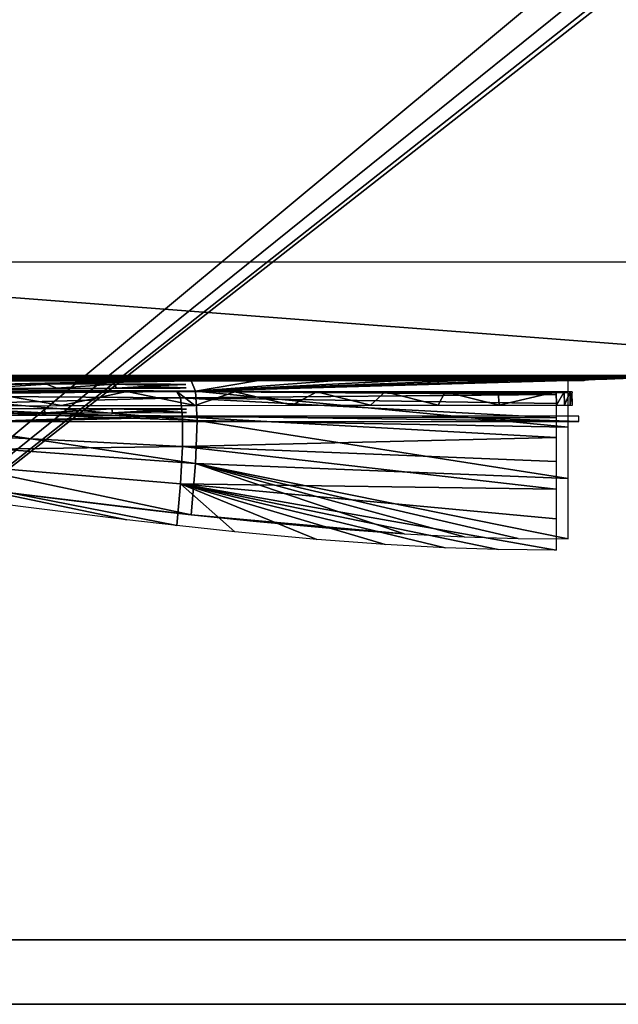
# Model space of a CAD drawing. Header units: millimetres. Extents: x -58 to 58, y -253 to 247.
# Tile 2 of 16: x -46 to -38, y -253 to -241. Entities that reach past the tile are written whole.
import ezdxf

# ---------------------------------------------------------------- set-up
doc = ezdxf.new("R2010")
doc.units = ezdxf.units.MM
doc.header["$LTSCALE"] = 69.39693
for name, color, linetype in [('1', 7, 'CONTINUOUS'), ('16', 7, 'CONTINUOUS'), ('17', 7, 'CONTINUOUS'), ('18', 7, 'CONTINUOUS'), ('19', 7, 'CONTINUOUS'), ('2', 7, 'CONTINUOUS'), ('3', 7, 'CONTINUOUS'), ('34', 7, 'CONTINUOUS'), ('36', 7, 'CONTINUOUS'), ('39', 7, 'CONTINUOUS'), ('5', 7, 'CONTINUOUS')]:
    doc.layers.add(name, color=color, linetype=linetype)

msp = doc.modelspace()

# ---------------------------------------------------------------- linework, layer by layer
at = {"layer": '1', "color": 251, "linetype": 'Continuous', "true_color": 0x4d4d4d}
for points in [[(-43.61, -176.114, 35), (-46.114, -173.61, 35), (-53.296, -252, 35), (-43.61, -176.114, 35)], [(43.61, -176.114, 35), (40.612, -177.998, 35), (-53.296, -252, 35), (43.61, -176.114, 35)], [(53.296, -252, 35), (43.61, -176.114, 35), (-53.296, -252, 35), (53.296, -252, 35)], [(-40.612, -177.998, 35), (-43.61, -176.114, 35), (-53.296, -252, 35), (-40.612, -177.998, 35)], [(40.612, -177.998, 35), (37.269, -179.168, 35), (-53.296, -252, 35), (40.612, -177.998, 35)], [(-37.269, -179.168, 35), (-40.612, -177.998, 35), (-53.296, -252, 35), (-37.269, -179.168, 35)], [(37.269, -179.168, 35), (33.75, -179.564, 35), (-53.296, -252, 35), (37.269, -179.168, 35)], [(-33.75, -179.564, 35), (-37.269, -179.168, 35), (-53.296, -252, 35), (-33.75, -179.564, 35)], [(33.75, -179.564, 35), (-33.75, -179.564, 35), (-53.296, -252, 35), (33.75, -179.564, 35)]]:
    msp.add_3dface(points, dxfattribs=at)
at = {"layer": '16', "color": 251, "linetype": 'Continuous', "true_color": 0x4d4d4d}
for points in [[(57.564, -252.8, -34.886), (-56.529, -252.8, -33.914), (-57.564, -252.8, -34.886), (57.564, -252.8, -34.886)], [(56.529, -252.8, -33.914), (-56.529, -252.8, -33.914), (57.564, -252.8, -34.886), (56.529, -252.8, -33.914)], [(-52.953, -252.8, 33.914), (52.953, -252.8, 33.914), (-53.357, -252.8, 34.886), (-52.953, -252.8, 33.914)], [(-53.357, -252.8, 34.886), (52.953, -252.8, 33.914), (53.357, -252.8, 34.886), (-53.357, -252.8, 34.886)]]:
    msp.add_3dface(points, dxfattribs=at)
at = {"layer": '17', "color": 251, "linetype": 'Continuous', "true_color": 0x4d4d4d}
for points in [[(-41.552, -252.8, -15.87), (-41.786, -252.8, -17.5), (-41.552, -252.8, -19.13), (-41.552, -252.8, -15.87)], [(-41.552, -252.8, 19.13), (-41.786, -252.8, 17.5), (-41.552, -252.8, 15.87), (-41.552, -252.8, 19.13)], [(-40.868, -252.8, -14.372), (-41.552, -252.8, -15.87), (-40.868, -252.8, -20.628), (-40.868, -252.8, -14.372)], [(-40.868, -252.8, -20.628), (-41.552, -252.8, -15.87), (-41.552, -252.8, -19.13), (-40.868, -252.8, -20.628)], [(-40.868, -252.8, 20.628), (-41.552, -252.8, 19.13), (-40.868, -252.8, 14.372), (-40.868, -252.8, 20.628)], [(-40.868, -252.8, 14.372), (-41.552, -252.8, 19.13), (-41.552, -252.8, 15.87), (-40.868, -252.8, 14.372)], [(-39.789, -252.8, -13.127), (-40.868, -252.8, -14.372), (-40.388, -252.8, -16.074), (-39.789, -252.8, -13.127)], [(-40.868, -252.8, -14.372), (-40.868, -252.8, -20.628), (-40.614, -252.8, -17.5), (-40.868, -252.8, -14.372)], [(-40.868, -252.8, -14.372), (-40.614, -252.8, -17.5), (-40.388, -252.8, -16.074), (-40.868, -252.8, -14.372)], [(-40.868, -252.8, -20.628), (-39.789, -252.8, -21.873), (-40.388, -252.8, -18.926), (-40.868, -252.8, -20.628)], [(-40.614, -252.8, -17.5), (-40.868, -252.8, -20.628), (-40.388, -252.8, -18.926), (-40.614, -252.8, -17.5)], [(-39.789, -252.8, 21.873), (-40.868, -252.8, 20.628), (-40.388, -252.8, 18.926), (-39.789, -252.8, 21.873)], [(-40.868, -252.8, 20.628), (-40.868, -252.8, 14.372), (-40.614, -252.8, 17.5), (-40.868, -252.8, 20.628)], [(-40.868, -252.8, 20.628), (-40.614, -252.8, 17.5), (-40.388, -252.8, 18.926), (-40.868, -252.8, 20.628)], [(-40.868, -252.8, 14.372), (-39.789, -252.8, 13.127), (-40.388, -252.8, 16.074), (-40.868, -252.8, 14.372)], [(-40.614, -252.8, 17.5), (-40.868, -252.8, 14.372), (-40.388, -252.8, 16.074), (-40.614, -252.8, 17.5)], [(-39.733, -252.8, -14.788), (-39.789, -252.8, -13.127), (-40.388, -252.8, -16.074), (-39.733, -252.8, -14.788)], [(-40.388, -252.8, -18.926), (-39.789, -252.8, -21.873), (-39.733, -252.8, -20.212), (-40.388, -252.8, -18.926)], [(-39.733, -252.8, 20.212), (-39.789, -252.8, 21.873), (-40.388, -252.8, 18.926), (-39.733, -252.8, 20.212)], [(-40.388, -252.8, 16.074), (-39.789, -252.8, 13.127), (-39.733, -252.8, 14.788), (-40.388, -252.8, 16.074)], [(-38.404, -252.8, -12.237), (-39.789, -252.8, -13.127), (-38.712, -252.8, -13.767), (-38.404, -252.8, -12.237)], [(-38.712, -252.8, -13.767), (-39.789, -252.8, -13.127), (-39.733, -252.8, -14.788), (-38.712, -252.8, -13.767)], [(-39.789, -252.8, -21.873), (-38.404, -252.8, -22.763), (-39.733, -252.8, -20.212), (-39.789, -252.8, -21.873)], [(-38.404, -252.8, 22.763), (-39.789, -252.8, 21.873), (-38.712, -252.8, 21.233), (-38.404, -252.8, 22.763)], [(-38.712, -252.8, 21.233), (-39.789, -252.8, 21.873), (-39.733, -252.8, 20.212), (-38.712, -252.8, 21.233)], [(-39.789, -252.8, 13.127), (-38.404, -252.8, 12.237), (-39.733, -252.8, 14.788), (-39.789, -252.8, 13.127)], [(-39.733, -252.8, -20.212), (-38.404, -252.8, -22.763), (-38.712, -252.8, -21.233), (-39.733, -252.8, -20.212)], [(-39.733, -252.8, 14.788), (-38.404, -252.8, 12.237), (-38.712, -252.8, 13.767), (-39.733, -252.8, 14.788)], [(-37.426, -252.8, -13.112), (-38.404, -252.8, -12.237), (-38.712, -252.8, -13.767), (-37.426, -252.8, -13.112)], [(-38.712, -252.8, -21.233), (-38.404, -252.8, -22.763), (-37.426, -252.8, -21.888), (-38.712, -252.8, -21.233)], [(-37.426, -252.8, 21.888), (-38.404, -252.8, 22.763), (-38.712, -252.8, 21.233), (-37.426, -252.8, 21.888)], [(-38.712, -252.8, 13.767), (-38.404, -252.8, 12.237), (-37.426, -252.8, 13.112), (-38.712, -252.8, 13.767)], [(-36.823, -252.8, -11.773), (-38.404, -252.8, -12.237), (-37.426, -252.8, -13.112), (-36.823, -252.8, -11.773)], [(-38.404, -252.8, -22.763), (-36.823, -252.8, -23.227), (-37.426, -252.8, -21.888), (-38.404, -252.8, -22.763)], [(-36.823, -252.8, 23.227), (-38.404, -252.8, 22.763), (-37.426, -252.8, 21.888), (-36.823, -252.8, 23.227)], [(-38.404, -252.8, 12.237), (-36.823, -252.8, 11.773), (-37.426, -252.8, 13.112), (-38.404, -252.8, 12.237)]]:
    msp.add_3dface(points, dxfattribs=at)
at = {"layer": '18', "color": 251, "linetype": 'Continuous', "true_color": 0x4d4d4d}
for points in [[(-44.072, -245.064, 25.11), (-45.897, -245.066, 24.887), (-48.193, -245.155, 24.187), (-44.072, -245.064, 25.11)], [(-43.564, -245.064, 25.168), (-48.193, -245.155, 24.187), (-43.512, -245.194, 24.534), (-43.564, -245.064, 25.168)], [(-43.564, -245.064, 25.168), (-44.072, -245.064, 25.11), (-48.193, -245.155, 24.187), (-43.564, -245.064, 25.168)], [(-48.193, -245.155, 24.187), (-48.18, -245.392, 23.832), (-43.492, -245.555, 23.994), (-48.193, -245.155, 24.187)], [(-43.512, -245.194, 24.534), (-48.193, -245.155, 24.187), (-43.492, -245.555, 23.994), (-43.512, -245.194, 24.534)], [(-42.756, -245.063, 25.254), (-43.564, -245.064, 25.168), (-43.512, -245.194, 24.534), (-42.756, -245.063, 25.254)], [(-38.886, -245.061, 25.469), (-39.504, -245.061, 25.463), (-43.512, -245.194, 24.534), (-38.886, -245.061, 25.469)], [(-39.504, -245.061, 25.463), (-40.176, -245.062, 25.443), (-43.512, -245.194, 24.534), (-39.504, -245.061, 25.463)], [(-38.886, -245.061, 25.469), (-43.512, -245.194, 24.534), (-38.886, -245.215, 24.717), (-38.886, -245.061, 25.469)], [(-41.758, -245.062, 25.345), (-42.756, -245.063, 25.254), (-43.512, -245.194, 24.534), (-41.758, -245.062, 25.345)], [(-40.919, -245.062, 25.405), (-41.758, -245.062, 25.345), (-43.512, -245.194, 24.534), (-40.919, -245.062, 25.405)], [(-40.176, -245.062, 25.443), (-40.919, -245.062, 25.405), (-43.512, -245.194, 24.534), (-40.176, -245.062, 25.443)], [(-38.886, -245.215, 24.717), (-43.512, -245.194, 24.534), (-38.886, -245.641, 24.078), (-38.886, -245.215, 24.717)], [(-43.512, -245.194, 24.534), (-43.492, -245.555, 23.994), (-38.886, -245.641, 24.078), (-43.512, -245.194, 24.534)], [(-48.18, -245.392, 23.832), (-48.193, -245.745, 23.591), (-43.512, -246.092, 23.628), (-48.18, -245.392, 23.832)], [(-43.492, -245.555, 23.994), (-48.18, -245.392, 23.832), (-43.512, -246.092, 23.628), (-43.492, -245.555, 23.994)], [(-43.492, -245.555, 23.994), (-43.512, -246.092, 23.628), (-38.886, -246.276, 23.647), (-43.492, -245.555, 23.994)], [(-38.886, -245.641, 24.078), (-43.492, -245.555, 23.994), (-38.886, -246.276, 23.647), (-38.886, -245.641, 24.078)], [(-48.193, -245.745, 23.591), (-48.234, -246.161, 23.502), (-43.564, -246.726, 23.492), (-48.193, -245.745, 23.591)], [(-43.512, -246.092, 23.628), (-48.193, -245.745, 23.591), (-43.564, -246.726, 23.492), (-43.512, -246.092, 23.628)], [(-43.512, -246.092, 23.628), (-43.564, -246.726, 23.492), (-40.919, -246.962, 23.488), (-43.512, -246.092, 23.628)], [(-40.176, -247, 23.487), (-43.512, -246.092, 23.628), (-40.919, -246.962, 23.488), (-40.176, -247, 23.487)], [(-39.504, -247.021, 23.487), (-43.512, -246.092, 23.628), (-40.176, -247, 23.487), (-39.504, -247.021, 23.487)], [(-38.886, -247.026, 23.487), (-43.512, -246.092, 23.628), (-39.504, -247.021, 23.487), (-38.886, -247.026, 23.487)], [(-38.886, -246.276, 23.647), (-43.512, -246.092, 23.628), (-38.886, -247.026, 23.487), (-38.886, -246.276, 23.647)], [(-44.072, -246.668, 23.493), (-48.234, -246.161, 23.502), (-45.897, -246.444, 23.497), (-44.072, -246.668, 23.493)], [(-43.564, -246.726, 23.492), (-48.234, -246.161, 23.502), (-44.072, -246.668, 23.493), (-43.564, -246.726, 23.492)], [(-40.919, -246.962, 23.488), (-43.564, -246.726, 23.492), (-41.758, -246.902, 23.489), (-40.919, -246.962, 23.488)], [(-43.564, -246.726, 23.492), (-42.756, -246.811, 23.491), (-41.758, -246.902, 23.489), (-43.564, -246.726, 23.492)]]:
    msp.add_3dface(points, dxfattribs=at)
at = {"layer": '19', "color": 251, "linetype": 'Continuous', "true_color": 0x4d4d4d}
for points in [[(-48.445, -245.193, 10.379), (-47.953, -245.194, 10.322), (-43.745, -245.198, 9.804), (-48.445, -245.193, 10.379)], [(-48.445, -245.193, 10.379), (-43.745, -245.198, 9.804), (-48.408, -245.244, 10.72), (-48.445, -245.193, 10.379)], [(-48.408, -245.244, 10.72), (-43.745, -245.198, 9.804), (-43.698, -245.276, 10.324), (-48.408, -245.244, 10.72)], [(-48.391, -245.398, 11.03), (-48.408, -245.244, 10.72), (-43.698, -245.276, 10.324), (-48.391, -245.398, 11.03)], [(-43.673, -245.51, 10.795), (-48.391, -245.398, 11.03), (-43.698, -245.276, 10.324), (-43.673, -245.51, 10.795)], [(-47.953, -245.194, 10.322), (-46.183, -245.195, 10.102), (-43.745, -245.198, 9.804), (-47.953, -245.194, 10.322)], [(-44.366, -245.197, 9.876), (-43.745, -245.198, 9.804), (-46.183, -245.195, 10.102), (-44.366, -245.197, 9.876)], [(-43.745, -245.198, 9.804), (-43.023, -245.199, 9.727), (-42.007, -245.2, 9.632), (-43.745, -245.198, 9.804)], [(-43.745, -245.198, 9.804), (-42.007, -245.2, 9.632), (-41.156, -245.2, 9.569), (-43.745, -245.198, 9.804)], [(-43.745, -245.198, 9.804), (-41.156, -245.2, 9.569), (-39.034, -245.235, 9.887), (-43.745, -245.198, 9.804)], [(-43.698, -245.276, 10.324), (-43.745, -245.198, 9.804), (-39.034, -245.235, 9.887), (-43.698, -245.276, 10.324)], [(-39.034, -245.345, 10.261), (-43.698, -245.276, 10.324), (-39.034, -245.235, 9.887), (-39.034, -245.345, 10.261)], [(-43.673, -245.51, 10.795), (-43.698, -245.276, 10.324), (-39.034, -245.525, 10.607), (-43.673, -245.51, 10.795)], [(-39.034, -245.525, 10.607), (-43.698, -245.276, 10.324), (-39.034, -245.345, 10.261), (-39.034, -245.525, 10.607)], [(-41.156, -245.2, 9.569), (-40.413, -245.2, 9.528), (-39.034, -245.235, 9.887), (-41.156, -245.2, 9.569)], [(-40.413, -245.2, 9.528), (-39.754, -245.201, 9.506), (-39.034, -245.235, 9.887), (-40.413, -245.2, 9.528)], [(-39.754, -245.201, 9.506), (-39.034, -245.201, 9.498), (-39.034, -245.235, 9.887), (-39.754, -245.201, 9.506)], [(-48.391, -245.64, 11.278), (-48.391, -245.398, 11.03), (-43.673, -245.51, 10.795), (-48.391, -245.64, 11.278)], [(-43.673, -245.878, 11.173), (-48.391, -245.64, 11.278), (-43.673, -245.51, 10.795), (-43.673, -245.878, 11.173)], [(-43.673, -245.878, 11.173), (-43.673, -245.51, 10.795), (-39.034, -245.768, 10.912), (-43.673, -245.878, 11.173)], [(-39.034, -245.768, 10.912), (-43.673, -245.51, 10.795), (-39.034, -245.525, 10.607), (-39.034, -245.768, 10.912)], [(-48.408, -245.946, 11.44), (-48.391, -245.64, 11.278), (-43.673, -245.878, 11.173), (-48.408, -245.946, 11.44)], [(-39.034, -246.066, 11.163), (-43.673, -245.878, 11.173), (-39.034, -245.768, 10.912), (-39.034, -246.066, 11.163)], [(-43.698, -246.343, 11.419), (-48.408, -245.946, 11.44), (-43.673, -245.878, 11.173), (-43.698, -246.343, 11.419)], [(-43.698, -246.343, 11.419), (-43.673, -245.878, 11.173), (-39.034, -246.407, 11.352), (-43.698, -246.343, 11.419)], [(-39.034, -246.407, 11.352), (-43.673, -245.878, 11.173), (-39.034, -246.066, 11.163), (-39.034, -246.407, 11.352)], [(-46.183, -246.562, 11.505), (-48.408, -245.946, 11.44), (-44.366, -246.788, 11.509), (-46.183, -246.562, 11.505)], [(-44.366, -246.788, 11.509), (-48.408, -245.946, 11.44), (-43.745, -246.86, 11.51), (-44.366, -246.788, 11.509)], [(-43.745, -246.86, 11.51), (-48.408, -245.946, 11.44), (-43.698, -246.343, 11.419), (-43.745, -246.86, 11.51)], [(-43.745, -246.86, 11.51), (-43.698, -246.343, 11.419), (-43.023, -246.938, 11.512), (-43.745, -246.86, 11.51)], [(-43.023, -246.938, 11.512), (-43.698, -246.343, 11.419), (-42.007, -247.033, 11.513), (-43.023, -246.938, 11.512)], [(-42.007, -247.033, 11.513), (-43.698, -246.343, 11.419), (-41.156, -247.096, 11.514), (-42.007, -247.033, 11.513)], [(-41.156, -247.096, 11.514), (-43.698, -246.343, 11.419), (-40.413, -247.136, 11.515), (-41.156, -247.096, 11.514)], [(-40.413, -247.136, 11.515), (-43.698, -246.343, 11.419), (-39.754, -247.158, 11.515), (-40.413, -247.136, 11.515)], [(-39.754, -247.158, 11.515), (-43.698, -246.343, 11.419), (-39.034, -247.166, 11.516), (-39.754, -247.158, 11.515)], [(-39.034, -247.166, 11.516), (-43.698, -246.343, 11.419), (-39.034, -246.778, 11.471), (-39.034, -247.166, 11.516)], [(-39.034, -246.778, 11.471), (-43.698, -246.343, 11.419), (-39.034, -246.407, 11.352), (-39.034, -246.778, 11.471)]]:
    msp.add_3dface(points, dxfattribs=at)
at = {"layer": '2', "color": 251, "linetype": 'Continuous', "true_color": 0x4d4d4d}
for points in [[(-58.444, -252, -35), (58.444, -252, -35), (-57.564, -252, -34.9), (-58.444, -252, -35)], [(-57.564, -252, -34.9), (58.444, -252, -35), (57.564, -252, -34.9), (-57.564, -252, -34.9)], [(56.529, -252, -33.9), (-33.25, -252, -33.8), (-56.529, -252, -33.9), (56.529, -252, -33.9)], [(-38.75, -252, -33.8), (-56.529, -252, -33.9), (-33.25, -252, -33.8), (-38.75, -252, -33.8)], [(-55.574, -252, -33.8), (-56.529, -252, -33.9), (-38.75, -252, -33.8), (-55.574, -252, -33.8)], [(-38.75, -252, -23.4), (-55.168, -252, -22.2), (-55.266, -252, -23.4), (-38.75, -252, -23.4)], [(-43.704, -252, -22.2), (-55.168, -252, -22.2), (-38.75, -252, -23.4), (-43.704, -252, -22.2)], [(-43.704, -252, -12.8), (-53.743, -252, -11.6), (-54.896, -252, -12.8), (-43.704, -252, -12.8)], [(-38.95, -252, -11.6), (-53.743, -252, -11.6), (-39.798, -252, -13.117), (-38.95, -252, -11.6)], [(-53.743, -252, -11.6), (-43.704, -252, -12.8), (-39.798, -252, -13.117), (-53.743, -252, -11.6)], [(-53.318, -252, 12.8), (-53.366, -252, 11.6), (-38.95, -252, 11.6), (-53.318, -252, 12.8)], [(53.357, -252, 34.9), (-53.296, -252, 35), (-53.357, -252, 34.9), (53.357, -252, 34.9)], [(-43.704, -252, 12.8), (-53.318, -252, 12.8), (-38.95, -252, 11.6), (-43.704, -252, 12.8)], [(53.296, -252, 35), (-53.296, -252, 35), (53.357, -252, 34.9), (53.296, -252, 35)], [(-53.132, -252, 23.4), (-53.181, -252, 22.2), (-43.704, -252, 22.2), (-53.132, -252, 23.4)], [(-38.8, -252, 23.4), (-53.132, -252, 23.4), (-39.798, -252, 21.883), (-38.8, -252, 23.4)], [(-53.132, -252, 23.4), (-43.704, -252, 22.2), (-39.798, -252, 21.883), (-53.132, -252, 23.4)], [(52.756, -252, 32.744), (-52.953, -252, 33.9), (37.4, -252, 32.744), (52.756, -252, 32.744)], [(37.4, -252, 32.744), (-52.953, -252, 33.9), (34.6, -252, 32.744), (37.4, -252, 32.744)], [(34.6, -252, 32.744), (-52.953, -252, 33.9), (10, -252, 32.744), (34.6, -252, 32.744)], [(10, -252, 32.744), (-52.953, -252, 33.9), (7.2, -252, 32.744), (10, -252, 32.744)], [(7.2, -252, 32.744), (-52.953, -252, 33.9), (-7.2, -252, 32.744), (7.2, -252, 32.744)], [(-7.2, -252, 32.744), (-52.953, -252, 33.9), (-7.506, -252, 32.684), (-7.2, -252, 32.744)], [(-7.506, -252, 32.684), (-52.953, -252, 33.9), (-10, -252, 32.744), (-7.506, -252, 32.684)], [(-10, -252, 32.744), (-52.953, -252, 33.9), (-34.6, -252, 32.744), (-10, -252, 32.744)], [(-34.6, -252, 32.744), (-52.953, -252, 33.9), (-34.906, -252, 32.684), (-34.6, -252, 32.744)], [(52.953, -252, 33.9), (-52.953, -252, 33.9), (52.756, -252, 32.744), (52.953, -252, 33.9)], [(-37.4, -252, 32.744), (-52.953, -252, 33.9), (-52.756, -252, 32.744), (-37.4, -252, 32.744)], [(-52.953, -252, 33.9), (-37.4, -252, 32.744), (-34.906, -252, 32.684), (-52.953, -252, 33.9)], [(-43.704, -252, -12.8), (-42.894, -252, -12.955), (-39.798, -252, -13.117), (-43.704, -252, -12.8)], [(-42.894, -252, -22.045), (-43.704, -252, -22.2), (-38.75, -252, -23.4), (-42.894, -252, -22.045)], [(-43.704, -252, 22.2), (-42.894, -252, 22.045), (-39.798, -252, 21.883), (-43.704, -252, 22.2)], [(-42.894, -252, 12.955), (-43.704, -252, 12.8), (-38.95, -252, 11.6), (-42.894, -252, 12.955)], [(-42.894, -252, -12.955), (-42.198, -252, -13.396), (-39.798, -252, -13.117), (-42.894, -252, -12.955)], [(-42.198, -252, -21.604), (-42.894, -252, -22.045), (-38.75, -252, -23.4), (-42.198, -252, -21.604)], [(-42.894, -252, 22.045), (-42.198, -252, 21.604), (-39.798, -252, 21.883), (-42.894, -252, 22.045)], [(-42.198, -252, 13.396), (-42.894, -252, 12.955), (-38.95, -252, 11.6), (-42.198, -252, 13.396)], [(-42.198, -252, -13.396), (-41.714, -252, -14.062), (-40.879, -252, -14.364), (-42.198, -252, -13.396)], [(-39.798, -252, -13.117), (-42.198, -252, -13.396), (-40.879, -252, -14.364), (-39.798, -252, -13.117)], [(-41.714, -252, -20.938), (-42.198, -252, -21.604), (-38.75, -252, -23.4), (-41.714, -252, -20.938)], [(-42.198, -252, 21.604), (-41.714, -252, 20.938), (-40.879, -252, 20.636), (-42.198, -252, 21.604)], [(-39.798, -252, 21.883), (-42.198, -252, 21.604), (-40.879, -252, 20.636), (-39.798, -252, 21.883)], [(-41.714, -252, 14.062), (-42.198, -252, 13.396), (-38.95, -252, 11.6), (-41.714, -252, 14.062)], [(-41.868, -252, -18.116), (-41.612, -252, -19.321), (-41.868, -252, -16.884), (-41.868, -252, -18.116)], [(-41.868, -252, -16.884), (-41.612, -252, -19.321), (-41.8, -252, -17.5), (-41.868, -252, -16.884)], [(-41.612, -252, -15.679), (-41.868, -252, -16.884), (-41.8, -252, -17.5), (-41.612, -252, -15.679)], [(-41.868, -252, 16.884), (-41.612, -252, 15.679), (-41.868, -252, 18.116), (-41.868, -252, 16.884)], [(-41.868, -252, 18.116), (-41.612, -252, 15.679), (-41.8, -252, 17.5), (-41.868, -252, 18.116)], [(-41.612, -252, 19.321), (-41.868, -252, 18.116), (-41.8, -252, 17.5), (-41.612, -252, 19.321)], [(-41.8, -252, -17.5), (-41.612, -252, -19.321), (-41.565, -252, -19.134), (-41.8, -252, -17.5)], [(-41.612, -252, -15.679), (-41.8, -252, -17.5), (-41.565, -252, -15.866), (-41.612, -252, -15.679)], [(-41.8, -252, 17.5), (-41.612, -252, 15.679), (-41.565, -252, 15.866), (-41.8, -252, 17.5)], [(-41.612, -252, 19.321), (-41.8, -252, 17.5), (-41.565, -252, 19.134), (-41.612, -252, 19.321)], [(-41.714, -252, -14.062), (-41.509, -252, -14.86), (-40.879, -252, -14.364), (-41.714, -252, -14.062)], [(-41.509, -252, -20.14), (-41.714, -252, -20.938), (-38.75, -252, -23.4), (-41.509, -252, -20.14)], [(-41.714, -252, 20.938), (-41.509, -252, 20.14), (-40.879, -252, 20.636), (-41.714, -252, 20.938)], [(-41.509, -252, 14.86), (-41.714, -252, 14.062), (-38.95, -252, 11.6), (-41.509, -252, 14.86)], [(-41.612, -252, -19.321), (-41.509, -252, -20.14), (-41.565, -252, -19.134), (-41.612, -252, -19.321)], [(-41.509, -252, -14.86), (-41.612, -252, -15.679), (-41.565, -252, -15.866), (-41.509, -252, -14.86)], [(-41.509, -252, 20.14), (-41.612, -252, 19.321), (-41.565, -252, 19.134), (-41.509, -252, 20.14)], [(-41.612, -252, 15.679), (-41.509, -252, 14.86), (-41.565, -252, 15.866), (-41.612, -252, 15.679)], [(-41.565, -252, -19.134), (-41.509, -252, -20.14), (-40.879, -252, -20.636), (-41.565, -252, -19.134)], [(-40.879, -252, -14.364), (-41.509, -252, -14.86), (-41.565, -252, -15.866), (-40.879, -252, -14.364)], [(-41.565, -252, 15.866), (-41.509, -252, 14.86), (-40.879, -252, 14.364), (-41.565, -252, 15.866)], [(-40.879, -252, 20.636), (-41.509, -252, 20.14), (-41.565, -252, 19.134), (-40.879, -252, 20.636)], [(-40.879, -252, -20.636), (-41.509, -252, -20.14), (-38.75, -252, -23.4), (-40.879, -252, -20.636)], [(-41.509, -252, 14.86), (-38.95, -252, 11.6), (-40.879, -252, 14.364), (-41.509, -252, 14.86)], [(-39.798, -252, -21.883), (-40.879, -252, -20.636), (-38.75, -252, -23.4), (-39.798, -252, -21.883)], [(-40.879, -252, 14.364), (-38.95, -252, 11.6), (-39.798, -252, 13.117), (-40.879, -252, 14.364)], [(-40.375, -252, -16.079), (-40.6, -252, -17.5), (-40.4, -252, -17.5), (-40.375, -252, -16.079)], [(-40.6, -252, -17.5), (-40.375, -252, -18.921), (-40.4, -252, -17.5), (-40.6, -252, -17.5)], [(-40.6, -252, 17.5), (-40.375, -252, 16.079), (-40.4, -252, 17.5), (-40.6, -252, 17.5)], [(-40.375, -252, 18.921), (-40.6, -252, 17.5), (-40.4, -252, 17.5), (-40.375, -252, 18.921)], [(-40.375, -252, -16.079), (-40.4, -252, -17.5), (-40.185, -252, -16.14), (-40.375, -252, -16.079)], [(-40.4, -252, -17.5), (-40.375, -252, -18.921), (-40.185, -252, -18.86), (-40.4, -252, -17.5)], [(-40.4, -252, 17.5), (-40.375, -252, 16.079), (-40.185, -252, 16.14), (-40.4, -252, 17.5)], [(-40.375, -252, 18.921), (-40.4, -252, 17.5), (-40.185, -252, 18.86), (-40.375, -252, 18.921)], [(-39.721, -252, -14.796), (-40.375, -252, -16.079), (-40.185, -252, -16.14), (-39.721, -252, -14.796)], [(-40.375, -252, -18.921), (-39.721, -252, -20.204), (-40.185, -252, -18.86), (-40.375, -252, -18.921)], [(-40.375, -252, 16.079), (-39.721, -252, 14.796), (-40.185, -252, 16.14), (-40.375, -252, 16.079)], [(-39.721, -252, 20.204), (-40.375, -252, 18.921), (-40.185, -252, 18.86), (-39.721, -252, 20.204)], [(-39.56, -252, -14.914), (-39.721, -252, -14.796), (-40.185, -252, -16.14), (-39.56, -252, -14.914)], [(-40.185, -252, -18.86), (-39.721, -252, -20.204), (-39.56, -252, -20.086), (-40.185, -252, -18.86)], [(-40.185, -252, 16.14), (-39.721, -252, 14.796), (-39.56, -252, 14.914), (-40.185, -252, 16.14)], [(-39.56, -252, 20.086), (-39.721, -252, 20.204), (-40.185, -252, 18.86), (-39.56, -252, 20.086)], [(-38.409, -252, -22.776), (-39.798, -252, -21.883), (-38.75, -252, -23.4), (-38.409, -252, -22.776)], [(-38.409, -252, 22.776), (-38.8, -252, 23.4), (-39.798, -252, 21.883), (-38.409, -252, 22.776)], [(-39.798, -252, 13.117), (-38.95, -252, 11.6), (-38.409, -252, 12.224), (-39.798, -252, 13.117)], [(-38.409, -252, -12.224), (-38.95, -252, -11.6), (-39.798, -252, -13.117), (-38.409, -252, -12.224)], [(-38.704, -252, -13.779), (-39.721, -252, -14.796), (-39.56, -252, -14.914), (-38.704, -252, -13.779)], [(-39.721, -252, -20.204), (-38.704, -252, -21.221), (-39.56, -252, -20.086), (-39.721, -252, -20.204)], [(-39.721, -252, 14.796), (-38.704, -252, 13.779), (-39.56, -252, 14.914), (-39.721, -252, 14.796)], [(-38.704, -252, 21.221), (-39.721, -252, 20.204), (-39.56, -252, 20.086), (-38.704, -252, 21.221)], [(-38.586, -252, -13.94), (-38.704, -252, -13.779), (-39.56, -252, -14.914), (-38.586, -252, -13.94)], [(-39.56, -252, -20.086), (-38.704, -252, -21.221), (-38.586, -252, -21.06), (-39.56, -252, -20.086)], [(-39.56, -252, 14.914), (-38.704, -252, 13.779), (-38.586, -252, 13.94), (-39.56, -252, 14.914)], [(-38.586, -252, 21.06), (-38.704, -252, 21.221), (-39.56, -252, 20.086), (-38.586, -252, 21.06)], [(-38.95, -252, 11.6), (-38.27, -252, 11.492), (-38.409, -252, 12.224), (-38.95, -252, 11.6)], [(-38.27, -252, -11.492), (-38.95, -252, -11.6), (-38.409, -252, -12.224), (-38.27, -252, -11.492)], [(-38.12, -252, 23.508), (-38.8, -252, 23.4), (-38.409, -252, 22.776), (-38.12, -252, 23.508)], [(-37.985, -252, -23.552), (-38.409, -252, -22.776), (-38.75, -252, -23.4), (-37.985, -252, -23.552)], [(-38.75, -252, -33.8), (-33.25, -252, -33.8), (-37.985, -252, -33.648), (-38.75, -252, -33.8)], [(-37.421, -252, -13.125), (-38.704, -252, -13.779), (-38.586, -252, -13.94), (-37.421, -252, -13.125)], [(-38.704, -252, -21.221), (-37.421, -252, -21.875), (-38.586, -252, -21.06), (-38.704, -252, -21.221)], [(-38.704, -252, 13.779), (-37.421, -252, 13.125), (-38.586, -252, 13.94), (-38.704, -252, 13.779)], [(-37.421, -252, 21.875), (-38.704, -252, 21.221), (-38.586, -252, 21.06), (-37.421, -252, 21.875)], [(-38.586, -252, -21.06), (-37.421, -252, -21.875), (-37.36, -252, -21.685), (-38.586, -252, -21.06)], [(-37.36, -252, -13.315), (-37.421, -252, -13.125), (-38.586, -252, -13.94), (-37.36, -252, -13.315)], [(-37.36, -252, 21.685), (-37.421, -252, 21.875), (-38.586, -252, 21.06), (-37.36, -252, 21.685)], [(-38.586, -252, 13.94), (-37.421, -252, 13.125), (-37.36, -252, 13.315), (-38.586, -252, 13.94)], [(-36.825, -252, -23.241), (-38.409, -252, -22.776), (-37.336, -252, -23.986), (-36.825, -252, -23.241)], [(-37.336, -252, -23.986), (-38.409, -252, -22.776), (-37.985, -252, -23.552), (-37.336, -252, -23.986)], [(-36.825, -252, 23.241), (-38.12, -252, 23.508), (-38.409, -252, 22.776), (-36.825, -252, 23.241)], [(-37.657, -252, 11.18), (-37.17, -252, 10.693), (-38.409, -252, 12.224), (-37.657, -252, 11.18)], [(-38.409, -252, 12.224), (-37.17, -252, 10.693), (-36.825, -252, 11.759), (-38.409, -252, 12.224)], [(-38.27, -252, 11.492), (-37.657, -252, 11.18), (-38.409, -252, 12.224), (-38.27, -252, 11.492)], [(-36.825, -252, -11.759), (-38.27, -252, -11.492), (-38.409, -252, -12.224), (-36.825, -252, -11.759)], [(-37.657, -252, -11.18), (-38.27, -252, -11.492), (-36.825, -252, -11.759), (-37.657, -252, -11.18)]]:
    msp.add_3dface(points, dxfattribs=at)
at = {"layer": '3', "color": 251, "linetype": 'Continuous', "true_color": 0x4d4d4d}
for points in [[(-38.886, -245.061, 25.469), (-52.542, -245.007, 31.721), (-39.504, -245.061, 25.463), (-38.886, -245.061, 25.469)], [(-39.504, -245.061, 25.463), (-52.542, -245.007, 31.721), (-40.176, -245.062, 25.443), (-39.504, -245.061, 25.463)], [(-40.176, -245.062, 25.443), (-52.542, -245.007, 31.721), (-40.919, -245.062, 25.405), (-40.176, -245.062, 25.443)], [(-40.919, -245.062, 25.405), (-52.542, -245.007, 31.721), (-41.758, -245.062, 25.345), (-40.919, -245.062, 25.405)], [(-41.758, -245.062, 25.345), (-52.542, -245.007, 31.721), (-42.756, -245.063, 25.254), (-41.758, -245.062, 25.345)], [(-42.756, -245.063, 25.254), (-52.542, -245.007, 31.721), (-43.564, -245.064, 25.168), (-42.756, -245.063, 25.254)], [(-43.564, -245.064, 25.168), (-52.542, -245.007, 31.721), (-44.072, -245.064, 25.11), (-43.564, -245.064, 25.168)], [(-44.072, -245.064, 25.11), (-52.542, -245.007, 31.721), (-45.897, -245.066, 24.887), (-44.072, -245.064, 25.11)], [(-38.786, -245.061, 25.496), (-52.542, -245.007, 31.721), (-38.886, -245.061, 25.469), (-38.786, -245.061, 25.496)], [(-38.713, -245.06, 25.569), (-52.542, -245.007, 31.721), (-38.786, -245.061, 25.496), (-38.713, -245.06, 25.569)], [(-38.687, -245.06, 25.669), (-52.542, -245.007, 31.721), (-38.713, -245.06, 25.569), (-38.687, -245.06, 25.669)], [(-37.508, -245.007, 31.721), (-52.542, -245.007, 31.721), (-37.521, -245.01, 31.324), (-37.508, -245.007, 31.721)], [(-37.521, -245.01, 31.324), (-52.542, -245.007, 31.721), (-37.563, -245.014, 30.91), (-37.521, -245.01, 31.324)], [(-37.563, -245.014, 30.91), (-52.542, -245.007, 31.721), (-37.646, -245.018, 30.419), (-37.563, -245.014, 30.91)], [(-38.674, -245.056, 26.072), (-52.542, -245.007, 31.721), (-38.687, -245.06, 25.669), (-38.674, -245.056, 26.072)], [(-38.633, -245.052, 26.487), (-52.542, -245.007, 31.721), (-38.674, -245.056, 26.072), (-38.633, -245.052, 26.487)], [(-38.551, -245.048, 26.977), (-52.542, -245.007, 31.721), (-38.633, -245.052, 26.487), (-38.551, -245.048, 26.977)], [(-38.404, -245.043, 27.62), (-52.542, -245.007, 31.721), (-38.551, -245.048, 26.977), (-38.404, -245.043, 27.62)], [(-38.101, -245.033, 28.69), (-52.542, -245.007, 31.721), (-38.404, -245.043, 27.62), (-38.101, -245.033, 28.69)], [(-37.795, -245.024, 29.772), (-52.542, -245.007, 31.721), (-38.101, -245.033, 28.69), (-37.795, -245.024, 29.772)], [(-37.646, -245.018, 30.419), (-52.542, -245.007, 31.721), (-37.795, -245.024, 29.772), (-37.646, -245.018, 30.419)], [(-46.444, -245.106, 20.327), (-46.149, -245.155, 14.686), (-45.362, -245.108, 20.181), (-46.444, -245.106, 20.327)], [(-46.149, -245.155, 14.686), (-45.232, -245.154, 14.797), (-45.362, -245.108, 20.181), (-46.149, -245.155, 14.686)], [(-45.362, -245.108, 20.181), (-45.232, -245.154, 14.797), (-44.527, -245.108, 20.114), (-45.362, -245.108, 20.181)], [(-45.232, -245.154, 14.797), (-44.492, -245.154, 14.851), (-44.527, -245.108, 20.114), (-45.232, -245.154, 14.797)], [(-43.946, -245.124, 18.278), (-43.822, -245.108, 20.097), (-44.527, -245.108, 20.114), (-43.946, -245.124, 18.278)], [(-44.492, -245.154, 14.851), (-43.946, -245.124, 18.278), (-44.527, -245.108, 20.114), (-44.492, -245.154, 14.851)], [(-43.945, -245.138, 16.686), (-43.946, -245.124, 18.278), (-44.492, -245.154, 14.851), (-43.945, -245.138, 16.686)], [(-43.82, -245.154, 14.867), (-43.945, -245.138, 16.686), (-44.492, -245.154, 14.851), (-43.82, -245.154, 14.867)], [(-43.63, -245.111, 19.838), (-43.822, -245.108, 20.097), (-43.946, -245.124, 18.278), (-43.63, -245.111, 19.838)], [(-43.629, -245.152, 15.126), (-43.945, -245.138, 16.686), (-43.631, -245.153, 15.004), (-43.629, -245.152, 15.126)], [(-43.631, -245.153, 15.004), (-43.945, -245.138, 16.686), (-43.704, -245.154, 14.905), (-43.631, -245.153, 15.004)], [(-43.704, -245.154, 14.905), (-43.945, -245.138, 16.686), (-43.82, -245.154, 14.867), (-43.704, -245.154, 14.905)], [(-43.705, -245.109, 20.059), (-43.822, -245.108, 20.097), (-43.63, -245.111, 19.838), (-43.705, -245.109, 20.059)], [(-43.632, -245.109, 19.961), (-43.705, -245.109, 20.059), (-43.63, -245.111, 19.838), (-43.632, -245.109, 19.961)], [(-47.276, -245.373, -10.241), (-45.174, -245.371, -9.988), (-46.183, -245.195, 10.102), (-47.276, -245.373, -10.241)], [(-46.183, -245.195, 10.102), (-45.174, -245.371, -9.988), (-44.366, -245.197, 9.876), (-46.183, -245.195, 10.102)], [(-45.174, -245.371, -9.988), (-43.521, -245.369, -9.802), (-44.366, -245.197, 9.876), (-45.174, -245.371, -9.988)], [(-44.366, -245.197, 9.876), (-43.521, -245.369, -9.802), (-43.745, -245.198, 9.804), (-44.366, -245.197, 9.876)], [(-43.745, -245.198, 9.804), (-43.521, -245.369, -9.802), (-43.023, -245.199, 9.727), (-43.745, -245.198, 9.804)], [(-43.521, -245.369, -9.802), (-42.313, -245.368, -9.688), (-43.023, -245.199, 9.727), (-43.521, -245.369, -9.802)], [(-43.023, -245.199, 9.727), (-42.313, -245.368, -9.688), (-42.007, -245.2, 9.632), (-43.023, -245.199, 9.727)], [(-42.313, -245.368, -9.688), (-41.34, -245.368, -9.615), (-42.007, -245.2, 9.632), (-42.313, -245.368, -9.688)], [(-42.007, -245.2, 9.632), (-41.34, -245.368, -9.615), (-41.156, -245.2, 9.569), (-42.007, -245.2, 9.632)], [(-41.34, -245.368, -9.615), (-40.497, -245.367, -9.569), (-41.156, -245.2, 9.569), (-41.34, -245.368, -9.615)], [(-41.156, -245.2, 9.569), (-40.497, -245.367, -9.569), (-40.413, -245.2, 9.528), (-41.156, -245.2, 9.569)], [(-40.497, -245.367, -9.569), (-39.739, -245.367, -9.544), (-40.413, -245.2, 9.528), (-40.497, -245.367, -9.569)], [(-40.413, -245.2, 9.528), (-39.739, -245.367, -9.544), (-39.754, -245.201, 9.506), (-40.413, -245.2, 9.528)], [(-39.754, -245.201, 9.506), (-39.739, -245.367, -9.544), (-39.034, -245.201, 9.498), (-39.754, -245.201, 9.506)], [(-39.739, -245.367, -9.544), (-39.031, -245.367, -9.536), (-39.034, -245.201, 9.498), (-39.739, -245.367, -9.544)], [(-39.034, -245.201, 9.498), (-39.031, -245.367, -9.536), (-38.934, -245.201, 9.472), (-39.034, -245.201, 9.498)], [(-38.934, -245.201, 9.472), (-39.031, -245.367, -9.536), (-38.931, -245.367, -9.509), (-38.934, -245.201, 9.472)], [(-38.861, -245.202, 9.399), (-38.934, -245.201, 9.472), (-38.931, -245.367, -9.509), (-38.861, -245.202, 9.399)], [(-38.858, -245.366, -9.436), (-38.861, -245.202, 9.399), (-38.931, -245.367, -9.509), (-38.858, -245.366, -9.436)], [(-38.834, -245.202, 9.299), (-38.861, -245.202, 9.399), (-38.858, -245.366, -9.436), (-38.834, -245.202, 9.299)], [(-38.831, -245.365, -9.336), (-38.834, -245.202, 9.299), (-38.858, -245.366, -9.436), (-38.831, -245.365, -9.336)], [(-45.382, -245.46, -20.217), (-46.405, -245.412, -14.722), (-46.417, -245.461, -20.341), (-45.382, -245.46, -20.217)], [(-45.387, -245.413, -14.829), (-46.405, -245.412, -14.722), (-45.382, -245.46, -20.217), (-45.387, -245.413, -14.829)], [(-44.549, -245.413, -14.882), (-45.387, -245.413, -14.829), (-45.382, -245.46, -20.217), (-44.549, -245.413, -14.882)], [(-44.544, -245.46, -20.155), (-44.549, -245.413, -14.882), (-45.382, -245.46, -20.217), (-44.544, -245.46, -20.155)], [(-43.94, -245.43, -16.72), (-44.549, -245.413, -14.882), (-44.544, -245.46, -20.155), (-43.94, -245.43, -16.72)], [(-43.814, -245.414, -14.898), (-44.549, -245.413, -14.882), (-43.94, -245.43, -16.72), (-43.814, -245.414, -14.898)], [(-43.623, -245.416, -15.157), (-43.814, -245.414, -14.898), (-43.94, -245.43, -16.72), (-43.623, -245.416, -15.157)], [(-43.697, -245.414, -14.935), (-43.814, -245.414, -14.898), (-43.623, -245.416, -15.157), (-43.697, -245.414, -14.935)], [(-43.625, -245.415, -15.034), (-43.697, -245.414, -14.935), (-43.623, -245.416, -15.157), (-43.625, -245.415, -15.034)], [(-47.064, -245.496, -24.313), (-46.136, -245.571, -32.923), (-43.948, -245.499, -24.732), (-47.064, -245.496, -24.313)], [(-46.136, -245.571, -32.923), (-38.75, -245.569, -32.655), (-43.948, -245.499, -24.732), (-46.136, -245.571, -32.923)], [(-43.94, -245.443, -18.315), (-43.94, -245.43, -16.72), (-44.544, -245.46, -20.155), (-43.94, -245.443, -18.315)], [(-43.813, -245.459, -20.138), (-43.94, -245.443, -18.315), (-44.544, -245.46, -20.155), (-43.813, -245.459, -20.138)], [(-43.948, -245.499, -24.732), (-38.75, -245.569, -32.655), (-40.698, -245.503, -25.174), (-43.948, -245.499, -24.732)], [(-43.696, -245.459, -20.1), (-43.94, -245.443, -18.315), (-43.813, -245.459, -20.138), (-43.696, -245.459, -20.1)], [(-43.624, -245.458, -20.001), (-43.94, -245.443, -18.315), (-43.696, -245.459, -20.1), (-43.624, -245.458, -20.001)], [(-43.622, -245.457, -19.879), (-43.94, -245.443, -18.315), (-43.624, -245.458, -20.001), (-43.622, -245.457, -19.879)], [(-38.75, -245.569, -32.655), (-38.75, -245.505, -25.375), (-40.698, -245.503, -25.174), (-38.75, -245.569, -32.655)]]:
    msp.add_3dface(points, dxfattribs=at)
at = {"layer": '34', "color": 251, "linetype": 'Continuous', "true_color": 0x4d4d4d}
for points in [[(57.222, -252, -37.5), (-57.222, 244.797, -37.5), (57.222, 244.797, -37.5), (57.222, -252, -37.5)], [(-57.222, -252, -37.5), (-57.222, 244.797, -37.5), (57.222, -252, -37.5), (-57.222, -252, -37.5)]]:
    msp.add_3dface(points, dxfattribs=at)
at = {"layer": '36', "color": 251, "linetype": 'Continuous', "true_color": 0x4d4d4d}
for points in [[(-57.222, -252, -37.5), (57.222, -252, -37.5), (-57.222, -252, -35), (-57.222, -252, -37.5)], [(57.222, -252, -37.5), (57.222, -252, -35), (-57.222, -252, -35), (57.222, -252, -37.5)]]:
    msp.add_3dface(points, dxfattribs=at)
at = {"layer": '39', "color": 251, "linetype": 'Continuous', "true_color": 0x4d4d4d}
for points in [[(-55.931, -245, -35), (55.931, -245, -35), (-55.931, -245, -27), (-55.931, -245, -35)], [(-55.931, -245, -27), (55.931, -245, -35), (55.931, -245, -27), (-55.931, -245, -27)]]:
    msp.add_3dface(points, dxfattribs=at)
at = {"layer": '5', "color": 251, "linetype": 'Continuous', "true_color": 0x4d4d4d}
for points in [[(58.444, -252, -35), (-58.444, -252, -35), (-51.587, -243.589, -35), (58.444, -252, -35)], [(51.587, -243.589, -35), (58.444, -252, -35), (-51.587, -243.589, -35), (51.587, -243.589, -35)]]:
    msp.add_3dface(points, dxfattribs=at)

doc.saveas('drawing.dxf')
